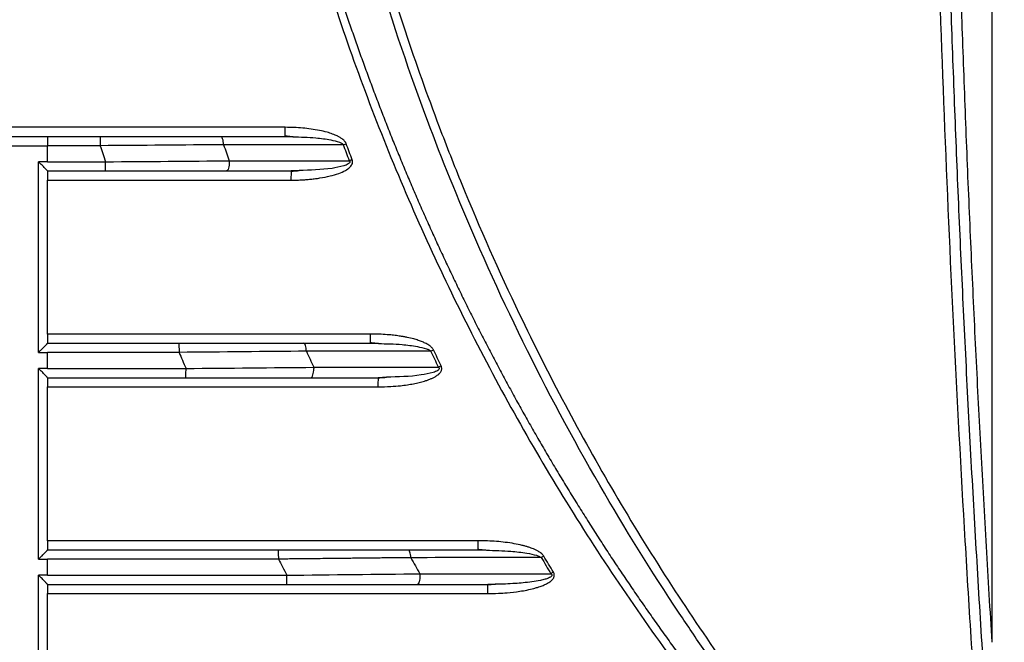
# Model space of a CAD drawing. Header units: millimetres. Extents: x 0 to 1118, y 0 to 864.
# Tile 50 of 76: x 657 to 700, y 101 to 128. Entities that reach past the tile are written whole.
import ezdxf

# ---------------------------------------------------------------- set-up
doc = ezdxf.new("R2010")
doc.units = ezdxf.units.MM

msp = doc.modelspace()

# ---------------------------------------------------------------- linework, layer by layer
at = {"color": 7, "linetype": 'Continuous', "lineweight": 30}
for p, q in [((699.292, 101.129), (699.292, 221.165)), ((668.519, 123.151), (668.852, 123.136)), ((598.171, 122.751), (658.171, 122.751)), ((660.463, 122.751), (658.171, 122.751)), ((658.171, 122.051), (658.171, 122.751)), ((671.054, 122.795), (665.835, 122.793)), ((658.171, 122.051), (657.771, 122.051)), ((657.771, 113.751), (657.771, 122.051)), ((658.171, 122.051), (660.7, 122.051)), ((666.083, 122.094), (671.314, 122.096)), ((668.774, 121.651), (668.772, 121.623)), ((669.123, 121.673), (668.774, 121.651)), ((658.171, 114.551), (658.171, 121.251)), ((672.232, 114.151), (672.575, 114.137)), ((657.771, 113.751), (658.171, 113.751)), ((658.171, 113.051), (658.171, 113.751)), ((674.856, 113.805), (669.438, 113.804)), ((658.171, 113.051), (657.771, 113.051)), ((657.771, 104.751), (657.771, 113.051)), ((658.171, 113.051), (664.199, 113.051)), ((669.757, 113.104), (675.193, 113.106)), ((672.561, 112.651), (672.559, 112.623)), ((672.925, 112.674), (672.561, 112.651)), ((658.171, 105.551), (658.171, 112.251)), ((676.921, 105.151), (677.278, 105.137)), ((657.771, 104.751), (657.854, 104.751)), ((657.854, 104.751), (658.171, 104.751)), ((658.171, 104.051), (658.171, 104.751)), ((658.087, 104.051), (657.771, 104.051)), ((657.771, 95.751), (657.771, 104.051)), ((658.171, 104.051), (658.087, 104.051)), ((677.331, 103.651), (677.329, 103.623)), ((658.171, 96.551), (658.171, 103.251))]:
    msp.add_line(p, q, dxfattribs=at)
for points, knots in [([(698.769, 86.386), (698.591, 86.565), (698.24, 86.918), (697.726, 87.444), (697.229, 87.959), (696.752, 88.461), (696.292, 88.951), (695.849, 89.428), (695.424, 89.892), (695.017, 90.342), (694.626, 90.779), (694.251, 91.202), (693.893, 91.612), (693.552, 92.006), (693.226, 92.386), (692.915, 92.752), (692.62, 93.102), (692.341, 93.437), (692.076, 93.757), (691.228, 94.79), (689.904, 96.46), (688.231, 98.699), (686.849, 100.646), (684.805, 103.659), (680.811, 110.092), (676.948, 117.944), (672.975, 128.354), (669.225, 141.694), (667.34, 159.689), (668.822, 177.338), (671.734, 189.891), (674.258, 197.369), (676.852, 203.93), (680.209, 211.077), (683.961, 217.373), (686.516, 221.166), (687.736, 222.918), (689.54, 225.375), (691.11, 227.37), (692.226, 228.726), (692.674, 229.265), (693.189, 229.873), (693.77, 230.55), (694.421, 231.293), (695.143, 232.102), (695.939, 232.974), (696.81, 233.905), (697.759, 234.896), (698.425, 235.568), (698.769, 235.915)], [0, 0, 0, 0, 0.004571, 0.009013, 0.013327, 0.017511, 0.021566, 0.025491, 0.029288, 0.032955, 0.036494, 0.039903, 0.043183, 0.046333, 0.049355, 0.052247, 0.055011, 0.057645, 0.06015, 0.062526, 0.081844, 0.098705, 0.113108, 0.125052, 0.164593, 0.250044, 0.282762, 0.366089, 0.49991, 0.607329, 0.684825, 0.732362, 0.74992, 0.812432, 0.874941, 0.882306, 0.895183, 0.913572, 0.937471, 0.941122, 0.94535, 0.950157, 0.955543, 0.961506, 0.968048, 0.975169, 0.982868, 0.991145, 1, 1, 1, 1]), ([(699.041, 235.655), (698.867, 235.48), (698.519, 235.13), (698.002, 234.601), (697.49, 234.07), (696.981, 233.535), (696.477, 232.997), (695.978, 232.456), (695.483, 231.912), (694.699, 231.039), (693.243, 229.373), (690.679, 226.264), (687.554, 222.082), (684.198, 217.02), (681.271, 211.999), (677.691, 204.986), (673.823, 195.582), (670.343, 183.09), (668.558, 170.807), (668.198, 159.457), (668.816, 149.755), (670.008, 142.03), (671.272, 136.258), (672.402, 131.971), (673.71, 127.738), (674.998, 124.109), (676.62, 119.988), (679.014, 114.586), (682.752, 107.548), (686.439, 101.829), (689.904, 97.053), (692, 94.408), (693.881, 92.201), (694.713, 91.247), (695.557, 90.304), (696.412, 89.373), (697.277, 88.453), (698.153, 87.543), (698.745, 86.945), (699.041, 86.647)], [0, 0, 0, 0, 0.004481, 0.008958, 0.01343, 0.017897, 0.02236, 0.026817, 0.03127, 0.035717, 0.048133, 0.071435, 0.108888, 0.142867, 0.181641, 0.214301, 0.285712, 0.365738, 0.448943, 0.510178, 0.571408, 0.624986, 0.651785, 0.678572, 0.705372, 0.732154, 0.748405, 0.78573, 0.839311, 0.892856, 0.909095, 0.946426, 0.954095, 0.961759, 0.969418, 0.977071, 0.984719, 0.992362, 1, 1, 1, 1]), ([(699.39, 87.029), (699.333, 87.766), (699.196, 89.53), (698.967, 92.613), (698.688, 96.551), (698.397, 100.955), (698.019, 107.126), (697.605, 114.795), (697.196, 124.061), (696.878, 133.33), (696.649, 142.602), (696.512, 151.876), (696.467, 161.151), (696.513, 170.426), (696.649, 179.699), (696.876, 188.971), (697.196, 198.241), (697.605, 207.507), (698.018, 215.155), (698.395, 221.327), (698.686, 225.718), (698.965, 229.662), (699.194, 232.745), (699.332, 234.523), (699.39, 235.272)], [0, 0, 0, 0, 0.014942, 0.035776, 0.0625, 0.094745, 0.124999, 0.1875, 0.249999, 0.3125, 0.374999, 0.4375, 0.5, 0.5625, 0.625, 0.687501, 0.750001, 0.812501, 0.875001, 0.904851, 0.9375, 0.963965, 0.984798, 1, 1, 1, 1]), ([(699.818, 235.237), (699.764, 234.524), (699.654, 233.098), (699.496, 230.961), (699.342, 228.824), (699.193, 226.689), (699.049, 224.555), (698.91, 222.422), (698.776, 220.29), (698.646, 218.16), (698.521, 216.031), (698.401, 213.903), (698.285, 211.776), (698.175, 209.651), (698.069, 207.527), (697.968, 205.404), (697.871, 203.283), (697.78, 201.163), (697.693, 199.044), (697.611, 196.927), (697.534, 194.811), (697.461, 192.697), (697.393, 190.583), (697.33, 188.472), (697.272, 186.361), (697.218, 184.252), (697.169, 182.145), (697.125, 180.039), (697.085, 177.934), (697.05, 175.831), (697.02, 173.729), (696.995, 171.629), (696.974, 169.53), (696.957, 167.433), (696.946, 165.337), (696.939, 163.243), (696.936, 160.411), (696.944, 156.837), (696.973, 152.521), (697.023, 148.197), (697.092, 143.868), (697.18, 139.533), (697.289, 135.191), (697.418, 130.844), (697.567, 126.49), (697.736, 122.131), (697.925, 117.766), (698.134, 113.396), (698.364, 109.02), (698.614, 104.639), (698.884, 100.253), (699.174, 95.861), (699.484, 91.464), (699.707, 88.532), (699.818, 87.065)], [0, 0, 0, 0, 0.014463, 0.028916, 0.043358, 0.057789, 0.072211, 0.086622, 0.101022, 0.115412, 0.129792, 0.144161, 0.15852, 0.172868, 0.187206, 0.201533, 0.21585, 0.230157, 0.244453, 0.258739, 0.273014, 0.287279, 0.301534, 0.315778, 0.330012, 0.344235, 0.358448, 0.372651, 0.386843, 0.401024, 0.415196, 0.429357, 0.443507, 0.457647, 0.471777, 0.485896, 0.500005, 0.529067, 0.558172, 0.587321, 0.616513, 0.64575, 0.67503, 0.704354, 0.733722, 0.763133, 0.792588, 0.822087, 0.85163, 0.881216, 0.910846, 0.94052, 0.970238, 1, 1, 1, 1]), ([(699.292, 101.129), (699.249, 101.823), (699.163, 103.211), (699.04, 105.293), (698.922, 107.374), (698.807, 109.454), (698.698, 111.533), (698.592, 113.611), (698.492, 115.689), (698.395, 117.765), (698.303, 119.84), (698.216, 121.915), (698.133, 123.988), (698.055, 126.061), (697.981, 128.132), (697.911, 130.203), (697.846, 132.273), (697.786, 134.342), (697.73, 136.41), (697.678, 138.476), (697.631, 140.542), (697.589, 142.607), (697.551, 144.672), (697.517, 146.735), (697.488, 148.797), (697.463, 150.858), (697.443, 152.919), (697.428, 154.978), (697.416, 157.036), (697.41, 159.094), (697.407, 161.885), (697.415, 165.413), (697.443, 169.677), (697.491, 173.946), (697.559, 178.219), (697.645, 182.495), (697.751, 186.776), (697.876, 191.061), (698.02, 195.35), (698.183, 199.642), (698.366, 203.939), (698.568, 208.24), (698.789, 212.545), (699.028, 216.854), (699.204, 219.728), (699.292, 221.165)], [0, 0, 0, 0, 0.0173732, 0.0347364, 0.0520896, 0.0694329, 0.0867664, 0.1040902, 0.1214043, 0.1387088, 0.1560038, 0.1732894, 0.1905657, 0.2078327, 0.2250905, 0.2423392, 0.2595789, 0.2768096, 0.2940315, 0.3112445, 0.3284489, 0.3456446, 0.3628318, 0.3800106, 0.3971809, 0.414343, 0.4314968, 0.4486424, 0.46578, 0.4829097, 0.5000314, 0.5355017, 0.5710063, 0.6065459, 0.6421214, 0.6777333, 0.7133825, 0.7490696, 0.7847953, 0.8205603, 0.8563654, 0.8922112, 0.9280984, 0.9640278, 1, 1, 1, 1]), ([(666.279, 148.251), (666.308, 148.022), (666.367, 147.565), (666.461, 146.88), (666.559, 146.196), (666.662, 145.512), (666.77, 144.829), (666.882, 144.147), (666.999, 143.466), (667.12, 142.785), (667.246, 142.105), (667.377, 141.425), (667.512, 140.747), (667.652, 140.069), (668.061, 138.151), (668.814, 135.012), (670.052, 130.69), (671.479, 126.426), (673.091, 122.229), (674.885, 118.106), (676.857, 114.067), (679.004, 110.119), (681.322, 106.267), (683.806, 102.52), (686.45, 98.887), (689.251, 95.372), (691.501, 92.79), (693.097, 91.058), (693.979, 90.125), (694.873, 89.203), (695.777, 88.293), (696.693, 87.394), (697.62, 86.507), (698.246, 85.925), (698.56, 85.634)], [0, 0, 0, 0, 0.009617, 0.019232, 0.028847, 0.038461, 0.048075, 0.05769, 0.067306, 0.076923, 0.086541, 0.096162, 0.105786, 0.115413, 0.125043, 0.187572, 0.250068, 0.312555, 0.37508, 0.4376, 0.500078, 0.562544, 0.625065, 0.687568, 0.750047, 0.812529, 0.875025, 0.892903, 0.910768, 0.928623, 0.946471, 0.964315, 0.982157, 1, 1, 1, 1]), ([(666.632, 148.287), (666.662, 148.058), (666.72, 147.602), (666.815, 146.917), (666.913, 146.232), (667.017, 145.546), (667.125, 144.859), (667.238, 144.173), (667.356, 143.486), (667.479, 142.798), (667.607, 142.111), (667.739, 141.422), (667.877, 140.734), (668.02, 140.046), (668.167, 139.357), (668.32, 138.668), (668.477, 137.98), (668.64, 137.291), (668.808, 136.602), (668.98, 135.913), (669.158, 135.224), (669.341, 134.536), (669.529, 133.847), (669.722, 133.159), (669.92, 132.471), (670.124, 131.783), (670.332, 131.095), (670.546, 130.408), (670.765, 129.721), (670.989, 129.035), (671.218, 128.349), (671.453, 127.664), (671.693, 126.979), (671.938, 126.295), (672.188, 125.611), (672.444, 124.929), (672.705, 124.246), (672.971, 123.565), (673.242, 122.884), (673.519, 122.205), (673.801, 121.526), (674.089, 120.848), (674.382, 120.171), (674.68, 119.495), (674.984, 118.821), (675.293, 118.147), (675.607, 117.475), (675.927, 116.803), (676.252, 116.133), (676.582, 115.465), (676.918, 114.797), (677.26, 114.131), (677.606, 113.467), (677.958, 112.804), (678.316, 112.143), (678.679, 111.483), (679.047, 110.825), (679.421, 110.169), (679.8, 109.514), (680.185, 108.861), (680.575, 108.211), (680.971, 107.562), (681.371, 106.915), (681.778, 106.27), (682.189, 105.627), (682.607, 104.986), (683.029, 104.348), (683.457, 103.712), (683.891, 103.078), (684.329, 102.446), (684.773, 101.817), (685.223, 101.19), (685.678, 100.566), (686.138, 99.944), (686.604, 99.325), (687.074, 98.709), (687.551, 98.095), (688.032, 97.484), (688.519, 96.876), (689.011, 96.271), (689.508, 95.669), (690.011, 95.069), (690.519, 94.473), (691.032, 93.88), (691.55, 93.29), (692.074, 92.703), (692.603, 92.119), (693.138, 91.538), (693.678, 90.96), (694.224, 90.385), (694.775, 89.814), (695.332, 89.245), (695.896, 88.679), (696.465, 88.116), (697.04, 87.556), (697.621, 86.999), (698.209, 86.444), (698.605, 86.078), (698.803, 85.894)], [0, 0, 0, 0, 0.00963, 0.019276, 0.028939, 0.038619, 0.048315, 0.058027, 0.067756, 0.077502, 0.087264, 0.097042, 0.106838, 0.116649, 0.126477, 0.136322, 0.146183, 0.156061, 0.165955, 0.175866, 0.185793, 0.195737, 0.205697, 0.215674, 0.225667, 0.235677, 0.245704, 0.255747, 0.265806, 0.275882, 0.285975, 0.296084, 0.30621, 0.316352, 0.326511, 0.336687, 0.346879, 0.357088, 0.367314, 0.377556, 0.387815, 0.398091, 0.408383, 0.418692, 0.429019, 0.439361, 0.449721, 0.460097, 0.47049, 0.4809, 0.491326, 0.501769, 0.512228, 0.522704, 0.533196, 0.543704, 0.554229, 0.56477, 0.575328, 0.585901, 0.596491, 0.607097, 0.617718, 0.628356, 0.63901, 0.64968, 0.660365, 0.671066, 0.681784, 0.692516, 0.703265, 0.714029, 0.724808, 0.735604, 0.746414, 0.75724, 0.768081, 0.778938, 0.78981, 0.800696, 0.811598, 0.822515, 0.833447, 0.844394, 0.855356, 0.866334, 0.877331, 0.888348, 0.899387, 0.91045, 0.921537, 0.932651, 0.943794, 0.954967, 0.966173, 0.977412, 0.988687, 1, 1, 1, 1]), ([(671.172, 122.839), (671.167, 122.851), (671.157, 122.875), (671.138, 122.909), (671.108, 122.949), (671.062, 122.996), (670.984, 123.057), (670.887, 123.119), (670.785, 123.176), (670.683, 123.22), (670.577, 123.26), (670.458, 123.301), (670.269, 123.357), (669.998, 123.42), (669.644, 123.479), (669.275, 123.521), (668.898, 123.546), (668.643, 123.549), (668.513, 123.551)], [0, 0, 0, 0, 0.013768, 0.027449, 0.041209, 0.066343, 0.096729, 0.145755, 0.187805, 0.219356, 0.263268, 0.307792, 0.352016, 0.470898, 0.601579, 0.730513, 0.863226, 1, 1, 1, 1]), ([(587.824, 123.151), (589.104, 123.151), (591.666, 123.151), (595.509, 123.151), (599.351, 123.151), (603.194, 123.151), (607.037, 123.151), (610.879, 123.151), (614.722, 123.151), (618.565, 123.151), (622.407, 123.151), (626.25, 123.151), (630.092, 123.151), (633.935, 123.151), (637.778, 123.151), (641.62, 123.151), (645.463, 123.151), (649.306, 123.151), (653.148, 123.151), (656.991, 123.151), (660.834, 123.151), (664.676, 123.151), (667.238, 123.151), (668.519, 123.151)], [0, 0, 0, 0, 0.047622, 0.095243, 0.142863, 0.190483, 0.238102, 0.28572, 0.333338, 0.380956, 0.428574, 0.476191, 0.523809, 0.571426, 0.619044, 0.666662, 0.71428, 0.761898, 0.809517, 0.857137, 0.904757, 0.952378, 1, 1, 1, 1]), ([(658.169, 123.151), (658.169, 123.153), (658.17, 123.111), (658.17, 122.962), (658.171, 122.857), (658.171, 122.751)], [0, 0, 0, 0, 0.5, 0.5, 1, 1, 1, 1]), ([(660.458, 123.151), (660.459, 123.151), (660.46, 123.108), (660.462, 122.96), (660.463, 122.856), (660.463, 122.751)], [0, 0, 0, 0, 0.5, 0.5, 1, 1, 1, 1]), ([(665.835, 122.793), (665.831, 122.89), (665.817, 122.983), (665.771, 123.114), (665.741, 123.151), (665.71, 123.151)], [0, 0, 0, 0, 0.5, 0.5, 1, 1, 1, 1]), ([(668.5, 123.185), (668.56, 123.177), (668.681, 123.163), (668.799, 123.152), (668.859, 123.147)], [0, 0, 0, 0, 0.498978, 1, 1, 1, 1]), ([(668.519, 123.151), (668.518, 123.152), (668.517, 123.153), (668.517, 123.183), (668.517, 123.183)], [0, 0, 0, 0, 0.98121, 1, 1, 1, 1]), ([(660.463, 122.751), (660.501, 122.638), (660.579, 122.404), (660.659, 122.171), (660.7, 122.051)], [0, 0, 0, 0, 0.485332, 1, 1, 1, 1]), ([(671.054, 122.795), (671.062, 122.798), (671.101, 122.812), (671.141, 122.827), (671.172, 122.839)], [1.2517639, 1.2517639, 1.2517639, 1.2517639, 1.2837887, 1.4070248, 1.4070248, 1.4070248, 1.4070248]), ([(671.432, 122.14), (671.389, 122.256), (671.301, 122.489), (671.215, 122.722), (671.172, 122.839)], [0, 0, 0, 0, 0.500014, 1, 1, 1, 1]), ([(658.172, 121.651), (658.171, 121.651), (658.171, 121.652), (658.167, 121.657), (658.161, 121.664), (658.151, 121.674), (658.134, 121.692), (658.102, 121.725), (658.054, 121.776), (657.997, 121.838), (657.931, 121.905), (657.868, 121.963), (657.814, 122.013), (657.785, 122.038), (657.771, 122.051)], [0, 0, 0, 0, 0.043899, 0.088452, 0.133959, 0.180706, 0.228953, 0.336142, 0.459813, 0.586069, 0.711533, 0.850864, 0.925085, 1, 1, 1, 1]), ([(660.695, 121.651), (660.696, 121.651), (660.698, 121.694), (660.699, 121.842), (660.7, 121.946), (660.7, 122.051)], [0, 0, 0, 0, 0.5, 0.5, 1, 1, 1, 1]), ([(666.084, 122.051), (666.084, 121.946), (666.07, 121.842), (666.024, 121.694), (665.991, 121.651), (665.958, 121.651)], [0, 0, 0, 0, 0.5, 0.5, 1, 1, 1, 1]), ([(668.768, 121.251), (668.842, 121.252), (668.987, 121.252), (669.204, 121.261), (669.416, 121.274), (669.625, 121.292), (669.828, 121.315), (670.112, 121.356), (670.455, 121.423), (670.827, 121.531), (671.119, 121.656), (671.304, 121.781), (671.401, 121.892), (671.442, 121.976), (671.455, 122.061), (671.44, 122.114), (671.432, 122.14)], [0, 0, 0, 0, 0.072967, 0.144577, 0.214875, 0.283907, 0.351723, 0.418376, 0.567905, 0.697827, 0.801437, 0.881969, 0.9165, 0.946498, 0.973111, 1, 1, 1, 1]), ([(658.171, 121.651), (659.349, 121.651), (661.706, 121.651), (665.24, 121.651), (667.596, 121.651), (668.774, 121.651)], [0, 0, 0, 0, 0.3333334, 0.6666666, 1, 1, 1, 1]), ([(658.171, 121.651), (658.171, 121.651), (658.171, 121.65), (658.171, 121.642), (658.171, 121.63), (658.171, 121.613), (658.171, 121.591), (658.171, 121.565), (658.171, 121.526), (658.171, 121.474), (658.171, 121.405), (658.171, 121.33), (658.171, 121.278), (658.171, 121.251)], [0, 0, 0, 0, 0.073213, 0.144279, 0.214109, 0.283659, 0.353899, 0.42577, 0.50015, 0.628424, 0.751102, 0.873252, 1, 1, 1, 1]), ([(669.131, 121.655), (669.068, 121.651), (668.942, 121.642), (668.817, 121.63), (668.755, 121.624)], [0, 0, 0, 0, 0.498004, 1, 1, 1, 1]), ([(658.171, 114.551), (658.171, 114.536), (658.171, 114.505), (658.171, 114.461), (658.171, 114.419), (658.171, 114.378), (658.171, 114.339), (658.171, 114.303), (658.171, 114.26), (658.171, 114.216), (658.171, 114.178), (658.171, 114.155), (658.171, 114.152), (658.171, 114.151)], [0, 0, 0, 0, 0.073227, 0.144307, 0.21415, 0.283713, 0.353966, 0.42585, 0.500244, 0.628421, 0.751055, 0.873208, 1, 1, 1, 1]), ([(674.97, 113.86), (674.961, 113.875), (674.942, 113.905), (674.91, 113.947), (674.874, 113.986), (674.835, 114.022), (674.788, 114.058), (674.726, 114.096), (674.626, 114.149), (674.488, 114.216), (674.307, 114.279), (674.088, 114.346), (673.876, 114.394), (673.685, 114.431), (673.507, 114.461), (673.296, 114.49), (673.011, 114.521), (672.654, 114.544), (672.379, 114.549), (672.225, 114.551)], [0, 0, 0, 0, 0.018285, 0.036387, 0.054453, 0.072629, 0.091061, 0.115833, 0.147134, 0.208142, 0.273894, 0.3442, 0.444736, 0.497496, 0.545595, 0.630321, 0.717178, 0.84101, 1, 1, 1, 1]), ([(657.771, 113.751), (657.785, 113.764), (657.813, 113.79), (657.854, 113.827), (657.895, 113.863), (657.943, 113.91), (657.999, 113.967), (658.057, 114.029), (658.106, 114.081), (658.14, 114.116), (658.16, 114.137), (658.17, 114.149), (658.171, 114.15), (658.172, 114.151)], [0, 0, 0, 0, 0.074287, 0.148951, 0.217715, 0.289727, 0.418865, 0.54814, 0.673438, 0.782392, 0.857612, 0.929762, 1, 1, 1, 1]), ([(658.171, 114.151), (659.343, 114.151), (661.687, 114.151), (665.202, 114.151), (668.717, 114.151), (671.06, 114.151), (672.232, 114.151)], [0, 0, 0, 0, 0.25, 0.5, 0.75, 1, 1, 1, 1]), ([(663.889, 114.151), (663.891, 114.151), (663.892, 114.108), (663.894, 113.96), (663.894, 113.856), (663.894, 113.751)], [0, 0, 0, 0, 0.5, 0.5, 1, 1, 1, 1]), ([(669.438, 113.804), (669.434, 113.899), (669.419, 113.988), (669.375, 114.115), (669.346, 114.15), (669.317, 114.15)], [0, 0, 0, 0, 0.5, 0.5, 1, 1, 1, 1]), ([(672.212, 114.185), (672.274, 114.177), (672.398, 114.163), (672.52, 114.152), (672.582, 114.147)], [0, 0, 0, 0, 0.499013, 1, 1, 1, 1]), ([(672.232, 114.151), (672.231, 114.152), (672.23, 114.153), (672.23, 114.183), (672.23, 114.183)], [0, 0, 0, 0, 0.982409, 1, 1, 1, 1]), ([(663.894, 113.751), (663.943, 113.638), (664.044, 113.404), (664.146, 113.171), (664.199, 113.051)], [0, 0, 0, 0, 0.484136, 1, 1, 1, 1]), ([(675.307, 113.162), (675.25, 113.278), (675.137, 113.51), (675.026, 113.744), (674.97, 113.86)], [0, 0, 0, 0, 0.50001, 1, 1, 1, 1]), ([(672.555, 112.251), (672.742, 112.254), (673.07, 112.26), (673.497, 112.296), (673.824, 112.338), (674.096, 112.384), (674.346, 112.438), (674.548, 112.492), (674.71, 112.546), (674.836, 112.593), (674.956, 112.647), (675.077, 112.714), (675.193, 112.794), (675.277, 112.882), (675.319, 112.959), (675.334, 113.024), (675.329, 113.093), (675.315, 113.138), (675.307, 113.162)], [0, 0, 0, 0, 0.1789947, 0.3131547, 0.4082247, 0.4945084, 0.5765257, 0.6516977, 0.6944196, 0.7398394, 0.7793599, 0.8204381, 0.8715957, 0.9137695, 0.9351184, 0.9548254, 0.9758784, 1, 1, 1, 1]), ([(658.172, 112.651), (658.171, 112.651), (658.171, 112.652), (658.167, 112.657), (658.161, 112.664), (658.151, 112.674), (658.134, 112.692), (658.102, 112.725), (658.054, 112.776), (657.997, 112.838), (657.931, 112.905), (657.868, 112.963), (657.814, 113.013), (657.785, 113.038), (657.771, 113.051)], [0, 0, 0, 0, 0.043899, 0.088452, 0.133959, 0.180706, 0.228953, 0.336142, 0.459813, 0.586069, 0.711533, 0.850864, 0.925085, 1, 1, 1, 1]), ([(664.194, 112.651), (664.195, 112.651), (664.196, 112.694), (664.198, 112.842), (664.199, 112.946), (664.199, 113.051)], [0, 0, 0, 0, 0.5, 0.5, 1, 1, 1, 1]), ([(669.637, 112.651), (669.669, 112.651), (669.7, 112.693), (669.746, 112.843), (669.758, 112.945), (669.758, 113.051)], [0, 0, 0, 0, 0.5, 0.5, 1, 1, 1, 1]), ([(669.757, 113.104), (669.758, 113.095), (669.758, 113.086), (669.758, 113.068), (669.758, 113.059), (669.758, 113.051)], [0, 0, 0, 0, 0.5000222, 0.547914, 1, 1, 1, 1]), ([(658.171, 112.651), (659.37, 112.651), (661.769, 112.651), (665.366, 112.651), (668.964, 112.651), (671.362, 112.651), (672.561, 112.651)], [0, 0, 0, 0, 0.25, 0.5, 0.75, 1, 1, 1, 1]), ([(658.171, 112.651), (658.171, 112.651), (658.171, 112.65), (658.171, 112.642), (658.171, 112.63), (658.171, 112.613), (658.171, 112.591), (658.171, 112.565), (658.171, 112.526), (658.171, 112.474), (658.171, 112.405), (658.171, 112.33), (658.171, 112.278), (658.171, 112.251)], [0, 0, 0, 0, 0.073213, 0.144279, 0.214109, 0.283659, 0.353899, 0.42577, 0.50015, 0.628424, 0.751102, 0.873252, 1, 1, 1, 1]), ([(672.933, 112.655), (672.868, 112.651), (672.737, 112.642), (672.606, 112.63), (672.541, 112.624)], [0, 0, 0, 0, 0.498153, 1, 1, 1, 1]), ([(658.171, 105.551), (658.171, 105.536), (658.171, 105.505), (658.171, 105.461), (658.171, 105.419), (658.171, 105.378), (658.171, 105.339), (658.171, 105.303), (658.171, 105.26), (658.171, 105.216), (658.171, 105.178), (658.171, 105.155), (658.171, 105.152), (658.171, 105.151)], [0, 0, 0, 0, 0.073227, 0.144307, 0.21415, 0.283713, 0.353966, 0.42585, 0.500244, 0.628421, 0.751055, 0.873208, 1, 1, 1, 1]), ([(679.772, 104.881), (679.765, 104.892), (679.75, 104.915), (679.724, 104.947), (679.687, 104.984), (679.633, 105.028), (679.55, 105.082), (679.446, 105.14), (679.332, 105.193), (679.214, 105.238), (679.096, 105.277), (678.967, 105.315), (678.765, 105.368), (678.475, 105.428), (678.101, 105.483), (677.712, 105.523), (677.317, 105.547), (677.05, 105.55), (676.914, 105.551)], [0, 0, 0, 0, 0.0134187, 0.0271186, 0.0412182, 0.0660528, 0.0955461, 0.1401771, 0.185659, 0.2209451, 0.2660953, 0.3098315, 0.3549246, 0.4744149, 0.6052546, 0.7332304, 0.8647378, 1, 1, 1, 1]), ([(657.771, 104.751), (657.785, 104.764), (657.813, 104.79), (657.854, 104.827), (657.895, 104.863), (657.943, 104.91), (657.999, 104.967), (658.057, 105.029), (658.106, 105.081), (658.14, 105.116), (658.16, 105.137), (658.17, 105.149), (658.171, 105.15), (658.172, 105.151)], [0, 0, 0, 0, 0.074287, 0.148951, 0.217715, 0.289727, 0.418865, 0.548141, 0.673439, 0.782393, 0.857612, 0.929762, 1, 1, 1, 1]), ([(658.171, 105.151), (659.421, 105.151), (661.921, 105.151), (665.671, 105.151), (669.421, 105.151), (673.171, 105.151), (675.671, 105.151), (676.921, 105.151)], [0, 0, 0, 0, 0.2000003, 0.4000002, 0.5999998, 0.7999997, 1, 1, 1, 1]), ([(668.212, 105.151), (668.214, 105.151), (668.215, 105.108), (668.217, 104.96), (668.218, 104.856), (668.218, 104.751)], [0, 0, 0, 0, 0.5, 0.5, 1, 1, 1, 1]), ([(673.984, 104.814), (673.98, 104.907), (673.966, 104.994), (673.923, 105.116), (673.895, 105.151), (673.868, 105.151)], [0, 0, 0, 0, 0.5, 0.5, 1, 1, 1, 1]), ([(676.901, 105.185), (676.965, 105.177), (677.094, 105.163), (677.221, 105.152), (677.285, 105.147)], [0, 0, 0, 0, 0.4990488, 1, 1, 1, 1]), ([(676.921, 105.151), (676.92, 105.152), (676.919, 105.153), (676.919, 105.183), (676.919, 105.183)], [0, 0, 0, 0, 0.981107, 1, 1, 1, 1]), ([(673.984, 104.814), (673.88, 104.813), (673.672, 104.81), (673.357, 104.807), (673.042, 104.803), (672.726, 104.8), (672.408, 104.796), (672.09, 104.793), (671.771, 104.789), (671.452, 104.785), (671.178, 104.782), (670.925, 104.78), (670.666, 104.777), (670.33, 104.773), (669.914, 104.769), (669.419, 104.764), (668.845, 104.758), (668.436, 104.753), (668.218, 104.751)], [0, 0, 0, 0, 0.0558067, 0.1115651, 0.1672752, 0.2229368, 0.2785499, 0.3341144, 0.3896302, 0.4450972, 0.5005153, 0.5316811, 0.5762433, 0.6342018, 0.7055569, 0.7903084, 0.8884563, 1, 1, 1, 1]), ([(668.218, 104.751), (668.278, 104.638), (668.403, 104.405), (668.529, 104.172), (668.594, 104.051)], [0, 0, 0, 0, 0.481805, 1, 1, 1, 1]), ([(680.193, 104.182), (680.122, 104.298), (679.981, 104.531), (679.842, 104.764), (679.772, 104.881)], [0, 0, 0, 0, 0.500056, 1, 1, 1, 1]), ([(677.324, 103.251), (677.481, 103.253), (677.765, 103.257), (678.234, 103.287), (678.65, 103.335), (679.037, 103.403), (679.266, 103.454), (679.419, 103.496), (679.51, 103.524), (679.606, 103.556), (679.727, 103.6), (679.858, 103.656), (680.001, 103.735), (680.12, 103.824), (680.197, 103.916), (680.228, 103.994), (680.234, 104.057), (680.222, 104.121), (680.203, 104.161), (680.193, 104.182)], [0, 0, 0, 0, 0.143238, 0.259203, 0.428027, 0.524914, 0.617737, 0.642107, 0.669699, 0.704035, 0.734502, 0.78715, 0.833994, 0.883322, 0.922023, 0.941249, 0.959565, 0.97863, 1, 1, 1, 1]), ([(658.172, 103.651), (658.171, 103.651), (658.171, 103.652), (658.167, 103.657), (658.161, 103.664), (658.151, 103.674), (658.134, 103.692), (658.102, 103.725), (658.054, 103.776), (657.997, 103.838), (657.931, 103.905), (657.868, 103.963), (657.814, 104.013), (657.785, 104.038), (657.771, 104.051)], [0, 0, 0, 0, 0.043899, 0.088452, 0.133959, 0.180706, 0.228953, 0.336142, 0.459813, 0.586069, 0.711533, 0.850864, 0.925085, 1, 1, 1, 1]), ([(668.588, 103.651), (668.59, 103.651), (668.591, 103.694), (668.593, 103.842), (668.594, 103.946), (668.594, 104.051)], [0, 0, 0, 0, 0.5, 0.5, 1, 1, 1, 1]), ([(674.383, 104.051), (674.383, 103.946), (674.37, 103.842), (674.326, 103.694), (674.296, 103.651), (674.265, 103.651)], [0, 0, 0, 0, 0.5, 0.5, 1, 1, 1, 1]), ([(674.381, 104.114), (674.382, 104.104), (674.382, 104.083), (674.383, 104.062), (674.383, 104.051)], [0, 0, 0, 0, 0.477059, 1, 1, 1, 1]), ([(680.085, 104.117), (680.092, 104.11), (680.105, 104.098), (680.119, 104.076), (680.124, 104.052), (680.118, 104.024), (680.098, 103.994), (680.05, 103.956), (679.959, 103.914), (679.813, 103.866), (679.572, 103.809), (679.253, 103.758), (678.884, 103.717), (678.501, 103.686), (678.133, 103.667), (677.736, 103.654), (677.478, 103.652), (677.331, 103.651)], [0, 0, 0, 0, 0.00988, 0.018065, 0.025733, 0.033726, 0.046036, 0.061279, 0.095058, 0.147635, 0.217968, 0.346103, 0.475907, 0.595516, 0.73748, 0.850696, 1, 1, 1, 1]), ([(658.171, 103.651), (659.449, 103.651), (662.003, 103.651), (665.835, 103.651), (669.667, 103.651), (673.499, 103.651), (676.054, 103.651), (677.331, 103.651)], [0, 0, 0, 0, 0.2, 0.4, 0.6, 0.8, 1, 1, 1, 1]), ([(658.171, 103.651), (658.171, 103.651), (658.171, 103.65), (658.171, 103.642), (658.171, 103.63), (658.171, 103.613), (658.171, 103.591), (658.171, 103.565), (658.171, 103.526), (658.171, 103.474), (658.171, 103.405), (658.171, 103.33), (658.171, 103.278), (658.171, 103.251)], [0, 0, 0, 0, 0.073213, 0.144279, 0.214109, 0.283659, 0.353899, 0.42577, 0.50015, 0.628424, 0.751102, 0.873252, 1, 1, 1, 1]), ([(677.722, 103.655), (677.653, 103.651), (677.516, 103.642), (677.379, 103.63), (677.31, 103.624)], [0, 0, 0, 0, 0.498324, 1, 1, 1, 1])]:
    msp.add_open_spline(points, degree=3, knots=knots, dxfattribs=at)
for points in [[(668.513, 123.551), (641.62, 123.551), (614.722, 123.551), (587.829, 123.551)], [(665.835, 122.793), (664.105, 122.779), (662.285, 122.765), (660.463, 122.751)], [(665.835, 122.793), (665.917, 122.56), (665.999, 122.327), (666.083, 122.094)], [(671.314, 122.096), (671.227, 122.328), (671.14, 122.561), (671.054, 122.795)], [(660.7, 122.051), (662.526, 122.065), (664.349, 122.08), (666.083, 122.094)], [(666.083, 122.094), (666.083, 122.08), (666.084, 122.065), (666.084, 122.051)], [(671.432, 122.14), (671.39, 122.124), (671.35, 122.109), (671.314, 122.096)], [(658.171, 121.251), (661.704, 121.251), (665.236, 121.251), (668.768, 121.251)], [(672.225, 114.551), (667.541, 114.551), (662.856, 114.551), (658.171, 114.551)], [(663.894, 113.751), (661.629, 113.751), (660.437, 113.751), (658.171, 113.751)], [(669.438, 113.804), (667.649, 113.786), (665.774, 113.769), (663.894, 113.751)], [(669.438, 113.804), (669.544, 113.57), (669.65, 113.337), (669.757, 113.104)], [(674.856, 113.805), (674.894, 113.823), (674.932, 113.842), (674.97, 113.86)], [(675.193, 113.106), (675.08, 113.339), (674.968, 113.572), (674.856, 113.805)], [(675.307, 113.162), (675.266, 113.142), (675.228, 113.123), (675.193, 113.106)], [(664.199, 113.051), (666.083, 113.069), (667.964, 113.087), (669.757, 113.104)], [(658.171, 112.251), (662.966, 112.251), (667.76, 112.251), (672.555, 112.251)], [(676.914, 105.551), (670.667, 105.551), (664.419, 105.551), (658.171, 105.551)], [(668.218, 104.751), (664.518, 104.751), (661.872, 104.751), (658.171, 104.751)], [(679.665, 104.816), (677.77, 104.815), (675.877, 104.814), (673.984, 104.814)], [(673.984, 104.814), (674.116, 104.58), (674.248, 104.347), (674.381, 104.114)], [(679.772, 104.881), (679.736, 104.859), (679.699, 104.836), (679.665, 104.816)], [(679.665, 104.816), (679.804, 104.582), (679.944, 104.349), (680.085, 104.117)], [(680.193, 104.182), (680.154, 104.159), (680.117, 104.137), (680.085, 104.117)], [(658.171, 104.051), (661.996, 104.051), (664.769, 104.051), (668.594, 104.051)], [(668.594, 104.051), (670.554, 104.072), (672.509, 104.093), (674.381, 104.114)], [(674.381, 104.114), (676.282, 104.115), (678.183, 104.116), (680.085, 104.117)], [(658.171, 103.251), (664.556, 103.251), (670.94, 103.251), (677.324, 103.251)]]:
    msp.add_open_spline(points, degree=3, dxfattribs=at)
at = {"color": 8, "linetype": 'Continuous', "lineweight": 30}
for points, knots in [([(668.517, 123.183), (668.516, 123.208), (668.515, 123.259), (668.513, 123.395), (668.513, 123.499), (668.513, 123.551)], [0, 0, 0, 0, 0.3290504, 0.6645252, 1, 1, 1, 1]), ([(668.852, 123.136), (669.186, 123.129), (669.738, 123.117), (670.414, 123.026), (670.797, 122.94), (670.969, 122.864), (671.027, 122.825), (671.046, 122.804), (671.054, 122.795)], [0, 0, 0, 0, 0.443328, 0.734846, 0.907587, 0.963041, 0.983619, 1, 1, 1, 1]), ([(671.314, 122.096), (671.317, 122.089), (671.324, 122.075), (671.327, 122.055), (671.326, 122.035), (671.318, 122.01), (671.295, 121.982), (671.216, 121.924), (670.967, 121.836), (670.258, 121.699), (669.603, 121.684), (669.123, 121.673)], [0, 0, 0, 0, 0.009752, 0.018445, 0.026502, 0.034448, 0.051144, 0.071911, 0.159408, 0.385208, 1, 1, 1, 1]), ([(668.772, 121.623), (668.772, 121.622), (668.771, 121.612), (668.77, 121.537), (668.768, 121.409), (668.768, 121.304), (668.768, 121.251)], [0, 0, 0, 0, 0.026905, 0.35127, 0.675635, 1, 1, 1, 1]), ([(672.23, 114.183), (672.229, 114.208), (672.227, 114.259), (672.226, 114.395), (672.225, 114.499), (672.225, 114.551)], [0, 0, 0, 0, 0.32933, 0.664665, 1, 1, 1, 1]), ([(672.575, 114.137), (672.917, 114.129), (673.485, 114.117), (674.183, 114.031), (674.576, 113.942), (674.774, 113.87), (674.832, 113.824), (674.856, 113.805)], [0, 0, 0, 0, 0.44143, 0.732151, 0.904994, 0.961694, 1, 1, 1, 1]), ([(675.193, 113.106), (675.198, 113.1), (675.207, 113.088), (675.214, 113.068), (675.217, 113.048), (675.212, 113.022), (675.192, 112.99), (675.114, 112.928), (674.858, 112.842), (674.119, 112.697), (673.432, 112.684), (672.925, 112.674)], [0, 0, 0, 0, 0.009586, 0.018045, 0.025844, 0.033568, 0.050036, 0.069622, 0.155435, 0.377122, 1, 1, 1, 1]), ([(672.559, 112.623), (672.559, 112.622), (672.558, 112.612), (672.556, 112.537), (672.555, 112.409), (672.555, 112.304), (672.555, 112.251)], [0, 0, 0, 0, 0.026443, 0.350962, 0.675481, 1, 1, 1, 1]), ([(676.919, 105.183), (676.918, 105.208), (676.916, 105.259), (676.915, 105.395), (676.914, 105.499), (676.914, 105.551)], [0, 0, 0, 0, 0.329026, 0.664513, 1, 1, 1, 1]), ([(677.278, 105.137), (677.633, 105.129), (678.223, 105.117), (678.949, 105.033), (679.361, 104.947), (679.571, 104.878), (679.637, 104.834), (679.665, 104.816)], [0, 0, 0, 0, 0.439405, 0.72928, 0.902123, 0.960041, 1, 1, 1, 1]), ([(677.329, 103.623), (677.329, 103.622), (677.328, 103.612), (677.326, 103.537), (677.325, 103.409), (677.324, 103.304), (677.324, 103.251)], [0, 0, 0, 0, 0.0264327, 0.3509551, 0.6754776, 1, 1, 1, 1])]:
    msp.add_open_spline(points, degree=3, knots=knots, dxfattribs=at)

doc.saveas('drawing.dxf')
